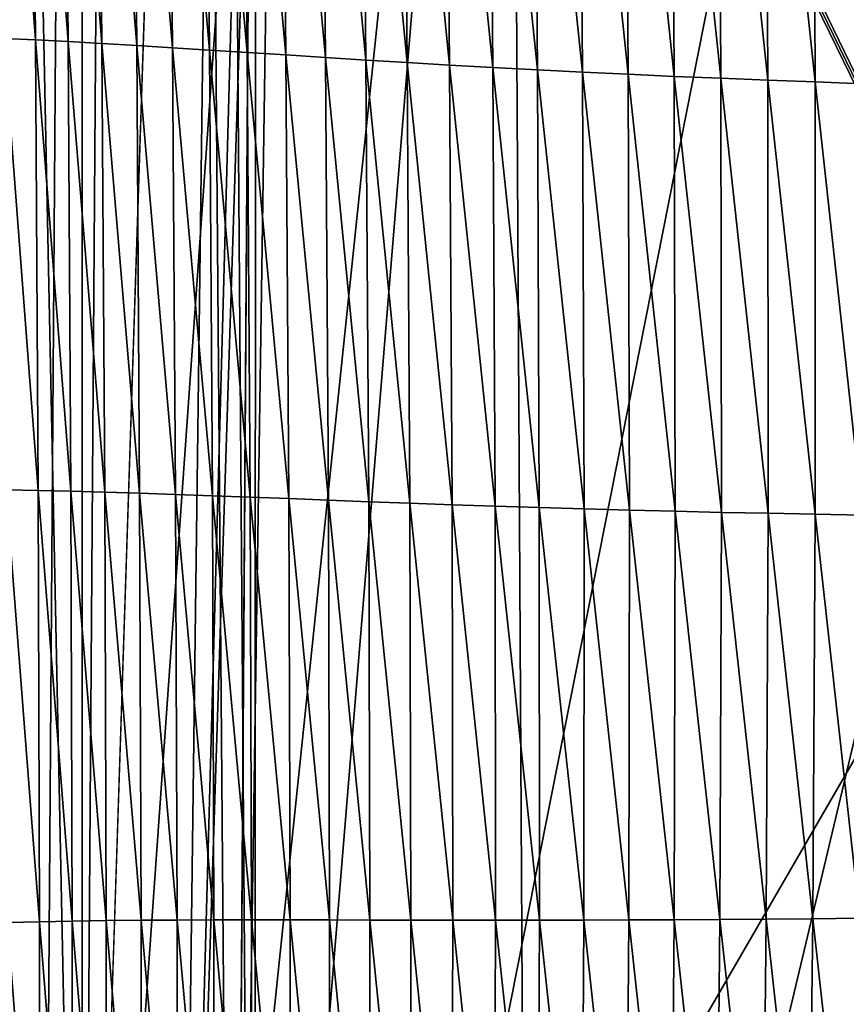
# Model space of a CAD drawing. Extents: x -54 to 446, y -6 to 1624.
# Tile 145 of 225: x -13.26 to -9.82, y 1575.09 to 1579.19. Entities that reach past the tile are written whole.
import ezdxf

# ---------------------------------------------------------------- set-up
doc = ezdxf.new("R2010")
doc.units = 0
doc.header["$LTSCALE"] = 46.933333
for name, color, linetype in [('1000', 7, 'CONTINUOUS'), ('1120', 7, 'CONTINUOUS'), ('1262', 7, 'CONTINUOUS'), ('1379', 7, 'CONTINUOUS'), ('1428', 7, 'CONTINUOUS'), ('1463', 7, 'CONTINUOUS'), ('1514', 7, 'CONTINUOUS'), ('1577', 7, 'CONTINUOUS'), ('893', 7, 'CONTINUOUS'), ('899', 7, 'CONTINUOUS')]:
    doc.layers.add(name, color=color, linetype=linetype)

msp = doc.modelspace()

# ---------------------------------------------------------------- linework, layer by layer
at = {"layer": '1000', "color": 7, "linetype": 'CONTINUOUS'}
for points in [[(-15.7686, 1622.7078, -2.7114), (-12.8001, 1623.2398, -9.5999), (-13.6176, 1568, -8.4001), (-15.7686, 1622.7078, -2.7114)], [(-13.6176, 1568, -8.4001), (-12.8001, 1623.2398, -9.5999), (-13.1796, 1569.4277, -9.0719), (-13.6176, 1568, -8.4001)], [(-13.1796, 1569.4277, -9.0719), (-12.8001, 1623.2398, -9.5999), (-12.3722, 1570.1726, -10.1453), (-13.1796, 1569.4277, -9.0719)], [(-12.8001, 1623.2398, -9.5999), (-12.1278, 1606.0052, -10.4363), (-12.3722, 1570.1726, -10.1453), (-12.8001, 1623.2398, -9.5999)], [(-12.3722, 1570.1726, -10.1453), (-12.1278, 1606.0052, -10.4363), (-12.1278, 1586.5052, -10.4363), (-12.3722, 1570.1726, -10.1453)], [(-12.3722, 1570.1726, -10.1453), (-12.1278, 1586.5052, -10.4363), (-11.2205, 1584.186, -11.4062), (-12.3722, 1570.1726, -10.1453)], [(-11.143, 1570.5, -11.4819), (-12.3722, 1570.1726, -10.1453), (-11.2205, 1584.186, -11.4062), (-11.143, 1570.5, -11.4819)], [(-8.2036, 1582.8502, -13.7368), (-11.143, 1570.5, -11.4819), (-11.2205, 1584.186, -11.4062), (-8.2036, 1582.8502, -13.7368)], [(-9.4434, 1570.5, -12.916), (-11.143, 1570.5, -11.4819), (-8.2036, 1582.8502, -13.7368), (-9.4434, 1570.5, -12.916)]]:
    msp.add_3dface(points, dxfattribs=at)
at = {"layer": '1120', "color": 7, "linetype": 'CONTINUOUS'}
for points in [[(-13.9, 1571.2556), (-13, 1571.2556), (-13, 1620.5502), (-13.9, 1571.2556)], [(-13.9, 1571.2556), (-13, 1620.5502), (-13.9, 1620.5502, 0), (-13.9, 1571.2556)]]:
    msp.add_3dface(points, dxfattribs=at)
at = {"layer": '1262', "color": 7, "linetype": 'CONTINUOUS'}
for points in [[(-13, 1571.3463, -5.1962), (-13, 1621.2565, -5.1962), (-13, 1620.5502, -0.4), (-13, 1571.3463, -5.1962)], [(-13, 1571.2556), (-13, 1571.3463, -5.1962), (-13, 1620.5502, -0.4), (-13, 1571.2556)], [(-13, 1571.2556), (-13, 1620.5502, -0.4), (-13, 1620.5502), (-13, 1571.2556)]]:
    msp.add_3dface(points, dxfattribs=at)
at = {"layer": '1379', "color": 7, "linetype": 'CONTINUOUS'}
msp.add_3dface([(-9.7708, 1617.9913, 13.5274), (-7.5549, 1569.8057, 11.7864), (-9.9522, 1581.5035, 9.8465), (-9.7708, 1617.9913, 13.5274)], dxfattribs=at)
at = {"layer": '1428', "color": 7, "linetype": 'CONTINUOUS'}
for points in [[(-13, 1619.7043, 5.1962), (-13, 1571.3556), (-13, 1619.8222), (-13, 1619.7043, 5.1962)], [(-13, 1571.3556), (-13, 1619.7043, 5.1962), (-13, 1571.2649, 5.1962), (-13, 1571.3556)]]:
    msp.add_3dface(points, dxfattribs=at)
at = {"layer": '1463', "color": 7, "linetype": 'CONTINUOUS'}
for points in [[(-13, 1619.7043, 5.1962), (-12.6548, 1619.5666, 5.9879), (-13, 1571.2649, 5.1962), (-13, 1619.7043, 5.1962)], [(-12.6548, 1619.5666, 5.9879), (-12.2831, 1569.7172, 6.7175), (-13, 1571.2649, 5.1962), (-12.6548, 1619.5666, 5.9879)], [(-12.2614, 1619.4279, 6.757), (-12.2831, 1569.7172, 6.7175), (-12.6548, 1619.5666, 5.9879), (-12.2614, 1619.4279, 6.757)], [(-12.2831, 1569.7172, 6.7175), (-12.2614, 1619.4279, 6.757), (-9.9522, 1581.5035, 9.8465), (-12.2831, 1569.7172, 6.7175)], [(-7.5549, 1569.8057, 11.7864), (-12.2831, 1569.7172, 6.7175), (-9.9522, 1581.5035, 9.8465), (-7.5549, 1569.8057, 11.7864)]]:
    msp.add_3dface(points, dxfattribs=at)
at = {"layer": '1514', "color": 7, "linetype": 'CONTINUOUS'}
for points in [[(-13, 1619.8222), (-13, 1571.3556), (-14.0001, 1619.8222), (-13, 1619.8222)], [(-14.0001, 1619.8222), (-13, 1571.3556), (-14, 1571.3556), (-14.0001, 1619.8222)]]:
    msp.add_3dface(points, dxfattribs=at)
at = {"layer": '1577', "color": 7, "linetype": 'CONTINUOUS'}
for points in [[(-13.2111, 1581.0711, 9.7254), (-13.3422, 1581.079, 9.4752), (-13.195, 1579.1043, 9.6579), (-13.2111, 1581.0711, 9.7254)], [(-13.195, 1579.1043, 9.6579), (-13.3422, 1581.079, 9.4752), (-13.3267, 1579.1106, 9.4121), (-13.195, 1579.1043, 9.6579)], [(-13.0757, 1581.0623, 9.9783), (-13.2111, 1581.0711, 9.7254), (-13.059, 1579.0972, 9.9061), (-13.0757, 1581.0623, 9.9783)], [(-13.059, 1579.0972, 9.9061), (-13.2111, 1581.0711, 9.7254), (-13.195, 1579.1043, 9.6579), (-13.059, 1579.0972, 9.9061)], [(-12.9356, 1581.0527, 10.2333), (-13.0757, 1581.0623, 9.9783), (-12.9184, 1579.0893, 10.1561), (-12.9356, 1581.0527, 10.2333)], [(-12.9184, 1579.0893, 10.1561), (-13.0757, 1581.0623, 9.9783), (-13.059, 1579.0972, 9.9061), (-12.9184, 1579.0893, 10.1561)], [(-12.7909, 1581.0424, 10.4895), (-12.9356, 1581.0527, 10.2333), (-12.7734, 1579.0808, 10.4072), (-12.7909, 1581.0424, 10.4895)], [(-12.7734, 1579.0808, 10.4072), (-12.9356, 1581.0527, 10.2333), (-12.9184, 1579.0893, 10.1561), (-12.7734, 1579.0808, 10.4072)], [(-12.6419, 1581.0314, 10.7463), (-12.7909, 1581.0424, 10.4895), (-12.624, 1579.0717, 10.6587), (-12.6419, 1581.0314, 10.7463)], [(-12.624, 1579.0717, 10.6587), (-12.7909, 1581.0424, 10.4895), (-12.7734, 1579.0808, 10.4072), (-12.624, 1579.0717, 10.6587)], [(-12.4887, 1581.0199, 11.0032), (-12.6419, 1581.0314, 10.7463), (-12.4706, 1579.0621, 10.91), (-12.4887, 1581.0199, 11.0032)], [(-12.4706, 1579.0621, 10.91), (-12.6419, 1581.0314, 10.7463), (-12.624, 1579.0717, 10.6587), (-12.4706, 1579.0621, 10.91)], [(-12.3316, 1581.008, 11.2594), (-12.4887, 1581.0199, 11.0032), (-12.3134, 1579.0521, 11.1607), (-12.3316, 1581.008, 11.2594)], [(-12.3134, 1579.0521, 11.1607), (-12.4887, 1581.0199, 11.0032), (-12.4706, 1579.0621, 10.91), (-12.3134, 1579.0521, 11.1607)], [(-12.1708, 1580.9958, 11.5144), (-12.3316, 1581.008, 11.2594), (-12.1525, 1579.0418, 11.41), (-12.1708, 1580.9958, 11.5144)], [(-12.1525, 1579.0418, 11.41), (-12.3316, 1581.008, 11.2594), (-12.3134, 1579.0521, 11.1607), (-12.1525, 1579.0418, 11.41)], [(-12.0063, 1580.9833, 11.7677), (-12.1708, 1580.9958, 11.5144), (-11.988, 1579.0313, 11.6575), (-12.0063, 1580.9833, 11.7677)], [(-11.988, 1579.0313, 11.6575), (-12.1708, 1580.9958, 11.5144), (-12.1525, 1579.0418, 11.41), (-11.988, 1579.0313, 11.6575)], [(-11.838, 1580.9708, 12.0185), (-12.0063, 1580.9833, 11.7677), (-11.8198, 1579.0207, 11.9026), (-11.838, 1580.9708, 12.0185)], [(-11.8198, 1579.0207, 11.9026), (-12.0063, 1580.9833, 11.7677), (-11.988, 1579.0313, 11.6575), (-11.8198, 1579.0207, 11.9026)], [(-11.6656, 1580.9583, 12.2662), (-11.838, 1580.9708, 12.0185), (-11.6478, 1579.0102, 12.1446), (-11.6656, 1580.9583, 12.2662)], [(-11.6478, 1579.0102, 12.1446), (-11.838, 1580.9708, 12.0185), (-11.8198, 1579.0207, 11.9026), (-11.6478, 1579.0102, 12.1446)], [(-11.489, 1580.946, 12.5098), (-11.6656, 1580.9583, 12.2662), (-11.4716, 1578.9998, 12.3828), (-11.489, 1580.946, 12.5098)], [(-11.4716, 1578.9998, 12.3828), (-11.6656, 1580.9583, 12.2662), (-11.6478, 1579.0102, 12.1446), (-11.4716, 1578.9998, 12.3828)], [(-11.3078, 1580.934, 12.7487), (-11.489, 1580.946, 12.5098), (-11.2912, 1578.9896, 12.6164), (-11.3078, 1580.934, 12.7487)], [(-11.2912, 1578.9896, 12.6164), (-11.489, 1580.946, 12.5098), (-11.4716, 1578.9998, 12.3828), (-11.2912, 1578.9896, 12.6164)], [(-11.1219, 1580.9225, 12.982), (-11.3078, 1580.934, 12.7487), (-11.1065, 1578.9798, 12.8447), (-11.1219, 1580.9225, 12.982)], [(-11.1065, 1578.9798, 12.8447), (-11.3078, 1580.934, 12.7487), (-11.2912, 1578.9896, 12.6164), (-11.1065, 1578.9798, 12.8447)], [(-10.9327, 1580.9114, 13.2095), (-11.1219, 1580.9225, 12.982), (-10.9184, 1578.9704, 13.0675), (-10.9327, 1580.9114, 13.2095)], [(-10.9184, 1578.9704, 13.0675), (-11.1219, 1580.9225, 12.982), (-11.1065, 1578.9798, 12.8447), (-10.9184, 1578.9704, 13.0675)], [(-10.7414, 1580.9007, 13.4318), (-10.9327, 1580.9114, 13.2095), (-10.7285, 1578.9614, 13.2853), (-10.7414, 1580.9007, 13.4318)], [(-10.7285, 1578.9614, 13.2853), (-10.9327, 1580.9114, 13.2095), (-10.9184, 1578.9704, 13.0675), (-10.7285, 1578.9614, 13.2853)], [(-10.5482, 1580.8905, 13.6489), (-10.7414, 1580.9007, 13.4318), (-10.5366, 1578.9528, 13.4982), (-10.5482, 1580.8905, 13.6489)], [(-10.5366, 1578.9528, 13.4982), (-10.7414, 1580.9007, 13.4318), (-10.7285, 1578.9614, 13.2853), (-10.5366, 1578.9528, 13.4982)], [(-10.3533, 1580.8807, 13.861), (-10.5482, 1580.8905, 13.6489), (-10.3429, 1578.9446, 13.7063), (-10.3533, 1580.8807, 13.861)], [(-10.3429, 1578.9446, 13.7063), (-10.5482, 1580.8905, 13.6489), (-10.5366, 1578.9528, 13.4982), (-10.3429, 1578.9446, 13.7063)], [(-10.1566, 1580.8714, 14.0684), (-10.3533, 1580.8807, 13.861), (-10.1475, 1578.9367, 13.9099), (-10.1566, 1580.8714, 14.0684)], [(-10.1475, 1578.9367, 13.9099), (-10.3533, 1580.8807, 13.861), (-10.3429, 1578.9446, 13.7063), (-10.1475, 1578.9367, 13.9099)], [(-9.9583, 1580.8625, 14.2712), (-10.1566, 1580.8714, 14.0684), (-9.9504, 1578.9293, 14.1091), (-9.9583, 1580.8625, 14.2712)], [(-9.9504, 1578.9293, 14.1091), (-10.1566, 1580.8714, 14.0684), (-10.1475, 1578.9367, 13.9099), (-9.9504, 1578.9293, 14.1091)], [(-9.7586, 1580.8541, 14.4697), (-9.9583, 1580.8625, 14.2712), (-9.7518, 1578.9223, 14.3041), (-9.7586, 1580.8541, 14.4697)], [(-9.7518, 1578.9223, 14.3041), (-9.9583, 1580.8625, 14.2712), (-9.9504, 1578.9293, 14.1091), (-9.7518, 1578.9223, 14.3041)], [(-13.195, 1579.1043, 9.6579), (-13.3267, 1579.1106, 9.4121), (-13.1839, 1577.2309, 9.5993), (-13.195, 1579.1043, 9.6579)], [(-13.1839, 1577.2309, 9.5993), (-13.3267, 1579.1106, 9.4121), (-13.3161, 1577.2334, 9.3577), (-13.1839, 1577.2309, 9.5993)], [(-13.059, 1579.0972, 9.9061), (-13.195, 1579.1043, 9.6579), (-13.0475, 1577.2277, 9.843), (-13.059, 1579.0972, 9.9061)], [(-13.0475, 1577.2277, 9.843), (-13.195, 1579.1043, 9.6579), (-13.1839, 1577.2309, 9.5993), (-13.0475, 1577.2277, 9.843)], [(-12.9184, 1579.0893, 10.1561), (-13.059, 1579.0972, 9.9061), (-12.9066, 1577.2237, 10.0883), (-12.9184, 1579.0893, 10.1561)], [(-12.9066, 1577.2237, 10.0883), (-13.059, 1579.0972, 9.9061), (-13.0475, 1577.2277, 9.843), (-12.9066, 1577.2237, 10.0883)], [(-12.7734, 1579.0808, 10.4072), (-12.9184, 1579.0893, 10.1561), (-12.7614, 1577.2192, 10.3345), (-12.7734, 1579.0808, 10.4072)], [(-12.7614, 1577.2192, 10.3345), (-12.9184, 1579.0893, 10.1561), (-12.9066, 1577.2237, 10.0883), (-12.7614, 1577.2192, 10.3345)], [(-12.624, 1579.0717, 10.6587), (-12.7734, 1579.0808, 10.4072), (-12.6119, 1577.2142, 10.5808), (-12.624, 1579.0717, 10.6587)], [(-12.6119, 1577.2142, 10.5808), (-12.7734, 1579.0808, 10.4072), (-12.7614, 1577.2192, 10.3345), (-12.6119, 1577.2142, 10.5808)], [(-12.4706, 1579.0621, 10.91), (-12.624, 1579.0717, 10.6587), (-12.4585, 1577.2087, 10.8269), (-12.4706, 1579.0621, 10.91)], [(-12.4585, 1577.2087, 10.8269), (-12.624, 1579.0717, 10.6587), (-12.6119, 1577.2142, 10.5808), (-12.4585, 1577.2087, 10.8269)], [(-12.3134, 1579.0521, 11.1607), (-12.4706, 1579.0621, 10.91), (-12.3013, 1577.2028, 11.0721), (-12.3134, 1579.0521, 11.1607)], [(-12.3013, 1577.2028, 11.0721), (-12.4706, 1579.0621, 10.91), (-12.4585, 1577.2087, 10.8269), (-12.3013, 1577.2028, 11.0721)], [(-12.1525, 1579.0418, 11.41), (-12.3134, 1579.0521, 11.1607), (-12.1405, 1577.1967, 11.316), (-12.1525, 1579.0418, 11.41)], [(-12.1405, 1577.1967, 11.316), (-12.3134, 1579.0521, 11.1607), (-12.3013, 1577.2028, 11.0721), (-12.1405, 1577.1967, 11.316)], [(-11.988, 1579.0313, 11.6575), (-12.1525, 1579.0418, 11.41), (-11.9761, 1577.1903, 11.558), (-11.988, 1579.0313, 11.6575)], [(-11.9761, 1577.1903, 11.558), (-12.1525, 1579.0418, 11.41), (-12.1405, 1577.1967, 11.316), (-11.9761, 1577.1903, 11.558)], [(-11.8198, 1579.0207, 11.9026), (-11.988, 1579.0313, 11.6575), (-11.8083, 1577.1839, 11.7977), (-11.8198, 1579.0207, 11.9026)], [(-11.8083, 1577.1839, 11.7977), (-11.988, 1579.0313, 11.6575), (-11.9761, 1577.1903, 11.558), (-11.8083, 1577.1839, 11.7977)], [(-11.6478, 1579.0102, 12.1446), (-11.8198, 1579.0207, 11.9026), (-11.6367, 1577.1775, 12.0343), (-11.6478, 1579.0102, 12.1446)], [(-11.6367, 1577.1775, 12.0343), (-11.8198, 1579.0207, 11.9026), (-11.8083, 1577.1839, 11.7977), (-11.6367, 1577.1775, 12.0343)], [(-11.4716, 1578.9998, 12.3828), (-11.6478, 1579.0102, 12.1446), (-11.4613, 1577.1712, 12.2672), (-11.4716, 1578.9998, 12.3828)], [(-11.4613, 1577.1712, 12.2672), (-11.6478, 1579.0102, 12.1446), (-11.6367, 1577.1775, 12.0343), (-11.4613, 1577.1712, 12.2672)], [(-11.2912, 1578.9896, 12.6164), (-11.4716, 1578.9998, 12.3828), (-11.282, 1577.1651, 12.4958), (-11.2912, 1578.9896, 12.6164)], [(-11.282, 1577.1651, 12.4958), (-11.4716, 1578.9998, 12.3828), (-11.4613, 1577.1712, 12.2672), (-11.282, 1577.1651, 12.4958)], [(-11.1065, 1578.9798, 12.8447), (-11.2912, 1578.9896, 12.6164), (-11.0985, 1577.1594, 12.7194), (-11.1065, 1578.9798, 12.8447)], [(-11.0985, 1577.1594, 12.7194), (-11.2912, 1578.9896, 12.6164), (-11.282, 1577.1651, 12.4958), (-11.0985, 1577.1594, 12.7194)], [(-10.9184, 1578.9704, 13.0675), (-11.1065, 1578.9798, 12.8447), (-10.9119, 1577.1539, 12.9377), (-10.9184, 1578.9704, 13.0675)], [(-10.9119, 1577.1539, 12.9377), (-11.1065, 1578.9798, 12.8447), (-11.0985, 1577.1594, 12.7194), (-10.9119, 1577.1539, 12.9377)], [(-10.7285, 1578.9614, 13.2853), (-10.9184, 1578.9704, 13.0675), (-10.7234, 1577.1488, 13.1513), (-10.7285, 1578.9614, 13.2853)], [(-10.7234, 1577.1488, 13.1513), (-10.9184, 1578.9704, 13.0675), (-10.9119, 1577.1539, 12.9377), (-10.7234, 1577.1488, 13.1513)], [(-10.5366, 1578.9528, 13.4982), (-10.7285, 1578.9614, 13.2853), (-10.5329, 1577.144, 13.3602), (-10.5366, 1578.9528, 13.4982)], [(-10.5329, 1577.144, 13.3602), (-10.7285, 1578.9614, 13.2853), (-10.7234, 1577.1488, 13.1513), (-10.5329, 1577.144, 13.3602)], [(-10.3429, 1578.9446, 13.7063), (-10.5366, 1578.9528, 13.4982), (-10.3407, 1577.1395, 13.5645), (-10.3429, 1578.9446, 13.7063)], [(-10.3407, 1577.1395, 13.5645), (-10.5366, 1578.9528, 13.4982), (-10.5329, 1577.144, 13.3602), (-10.3407, 1577.1395, 13.5645)], [(-10.1475, 1578.9367, 13.9099), (-10.3429, 1578.9446, 13.7063), (-10.1467, 1577.1354, 13.7645), (-10.1475, 1578.9367, 13.9099)], [(-10.1467, 1577.1354, 13.7645), (-10.3429, 1578.9446, 13.7063), (-10.3407, 1577.1395, 13.5645), (-10.1467, 1577.1354, 13.7645)], [(-9.9504, 1578.9293, 14.1091), (-10.1475, 1578.9367, 13.9099), (-9.951, 1577.1316, 13.9603), (-9.9504, 1578.9293, 14.1091)], [(-9.951, 1577.1316, 13.9603), (-10.1475, 1578.9367, 13.9099), (-10.1467, 1577.1354, 13.7645), (-9.951, 1577.1316, 13.9603)], [(-9.7537, 1577.1281, 14.1521), (-9.9504, 1578.9293, 14.1091), (-9.951, 1577.1316, 13.9603), (-9.7537, 1577.1281, 14.1521)], [(-9.7518, 1578.9223, 14.3041), (-9.9504, 1578.9293, 14.1091), (-9.7537, 1577.1281, 14.1521), (-9.7518, 1578.9223, 14.3041)], [(-13.1839, 1577.2309, 9.5993), (-13.3161, 1577.2334, 9.3577), (-13.1778, 1575.437, 9.5483), (-13.1839, 1577.2309, 9.5993)], [(-13.1778, 1575.437, 9.5483), (-13.3161, 1577.2334, 9.3577), (-13.3103, 1575.4338, 9.3107), (-13.1778, 1575.437, 9.5483)], [(-13.0475, 1577.2277, 9.843), (-13.1839, 1577.2309, 9.5993), (-13.0413, 1575.4396, 9.7878), (-13.0475, 1577.2277, 9.843)], [(-13.0413, 1575.4396, 9.7878), (-13.1839, 1577.2309, 9.5993), (-13.1778, 1575.437, 9.5483), (-13.0413, 1575.4396, 9.7878)], [(-12.9066, 1577.2237, 10.0883), (-13.0475, 1577.2277, 9.843), (-12.9003, 1575.4415, 10.0285), (-12.9066, 1577.2237, 10.0883)], [(-12.9003, 1575.4415, 10.0285), (-13.0475, 1577.2277, 9.843), (-13.0413, 1575.4396, 9.7878), (-12.9003, 1575.4415, 10.0285)], [(-12.7614, 1577.2192, 10.3345), (-12.9066, 1577.2237, 10.0883), (-12.755, 1575.4429, 10.2699), (-12.7614, 1577.2192, 10.3345)], [(-12.755, 1575.4429, 10.2699), (-12.9066, 1577.2237, 10.0883), (-12.9003, 1575.4415, 10.0285), (-12.755, 1575.4429, 10.2699)], [(-12.6119, 1577.2142, 10.5808), (-12.7614, 1577.2192, 10.3345), (-12.6057, 1575.4438, 10.5114), (-12.6119, 1577.2142, 10.5808)], [(-12.6057, 1575.4438, 10.5114), (-12.7614, 1577.2192, 10.3345), (-12.755, 1575.4429, 10.2699), (-12.6057, 1575.4438, 10.5114)], [(-12.4585, 1577.2087, 10.8269), (-12.6119, 1577.2142, 10.5808), (-12.4524, 1575.4443, 10.7524), (-12.4585, 1577.2087, 10.8269)], [(-12.4524, 1575.4443, 10.7524), (-12.6119, 1577.2142, 10.5808), (-12.6057, 1575.4438, 10.5114), (-12.4524, 1575.4443, 10.7524)], [(-12.3013, 1577.2028, 11.0721), (-12.4585, 1577.2087, 10.8269), (-12.2954, 1575.4444, 10.9925), (-12.3013, 1577.2028, 11.0721)], [(-12.2954, 1575.4444, 10.9925), (-12.4585, 1577.2087, 10.8269), (-12.4524, 1575.4443, 10.7524), (-12.2954, 1575.4444, 10.9925)], [(-12.1405, 1577.1967, 11.316), (-12.3013, 1577.2028, 11.0721), (-12.1349, 1575.4444, 11.2311), (-12.1405, 1577.1967, 11.316)], [(-12.1349, 1575.4444, 11.2311), (-12.3013, 1577.2028, 11.0721), (-12.2954, 1575.4444, 10.9925), (-12.1349, 1575.4444, 11.2311)], [(-11.9761, 1577.1903, 11.558), (-12.1405, 1577.1967, 11.316), (-11.971, 1575.4441, 11.4679), (-11.9761, 1577.1903, 11.558)], [(-11.971, 1575.4441, 11.4679), (-12.1405, 1577.1967, 11.316), (-12.1349, 1575.4444, 11.2311), (-11.971, 1575.4441, 11.4679)], [(-11.8083, 1577.1839, 11.7977), (-11.9761, 1577.1903, 11.558), (-11.8037, 1575.4437, 11.7023), (-11.8083, 1577.1839, 11.7977)], [(-11.8037, 1575.4437, 11.7023), (-11.9761, 1577.1903, 11.558), (-11.971, 1575.4441, 11.4679), (-11.8037, 1575.4437, 11.7023)], [(-11.6367, 1577.1775, 12.0343), (-11.8083, 1577.1839, 11.7977), (-11.6329, 1575.4434, 11.9337), (-11.6367, 1577.1775, 12.0343)], [(-11.6329, 1575.4434, 11.9337), (-11.8083, 1577.1839, 11.7977), (-11.8037, 1575.4437, 11.7023), (-11.6329, 1575.4434, 11.9337)], [(-11.4613, 1577.1712, 12.2672), (-11.6367, 1577.1775, 12.0343), (-11.4584, 1575.4431, 12.1616), (-11.4613, 1577.1712, 12.2672)], [(-11.4584, 1575.4431, 12.1616), (-11.6367, 1577.1775, 12.0343), (-11.6329, 1575.4434, 11.9337), (-11.4584, 1575.4431, 12.1616)], [(-11.282, 1577.1651, 12.4958), (-11.4613, 1577.1712, 12.2672), (-11.2802, 1575.4429, 12.3854), (-11.282, 1577.1651, 12.4958)], [(-11.2802, 1575.4429, 12.3854), (-11.4613, 1577.1712, 12.2672), (-11.4584, 1575.4431, 12.1616), (-11.2802, 1575.4429, 12.3854)], [(-11.0985, 1577.1594, 12.7194), (-11.282, 1577.1651, 12.4958), (-11.0982, 1575.443, 12.6044), (-11.0985, 1577.1594, 12.7194)], [(-11.0982, 1575.443, 12.6044), (-11.282, 1577.1651, 12.4958), (-11.2802, 1575.4429, 12.3854), (-11.0982, 1575.443, 12.6044)], [(-10.9119, 1577.1539, 12.9377), (-11.0985, 1577.1594, 12.7194), (-10.9132, 1575.4434, 12.8185), (-10.9119, 1577.1539, 12.9377)], [(-10.9132, 1575.4434, 12.8185), (-11.0985, 1577.1594, 12.7194), (-11.0982, 1575.443, 12.6044), (-10.9132, 1575.4434, 12.8185)], [(-10.7264, 1575.4441, 13.028), (-10.9119, 1577.1539, 12.9377), (-10.9132, 1575.4434, 12.8185), (-10.7264, 1575.4441, 13.028)], [(-10.7234, 1577.1488, 13.1513), (-10.9119, 1577.1539, 12.9377), (-10.7264, 1575.4441, 13.028), (-10.7234, 1577.1488, 13.1513)], [(-10.5376, 1575.445, 13.2331), (-10.7234, 1577.1488, 13.1513), (-10.7264, 1575.4441, 13.028), (-10.5376, 1575.445, 13.2331)], [(-10.5329, 1577.144, 13.3602), (-10.7234, 1577.1488, 13.1513), (-10.5376, 1575.445, 13.2331), (-10.5329, 1577.144, 13.3602)], [(-10.347, 1575.4461, 13.4338), (-10.5329, 1577.144, 13.3602), (-10.5376, 1575.445, 13.2331), (-10.347, 1575.4461, 13.4338)], [(-10.3407, 1577.1395, 13.5645), (-10.5329, 1577.144, 13.3602), (-10.347, 1575.4461, 13.4338), (-10.3407, 1577.1395, 13.5645)], [(-10.1546, 1575.4476, 13.6304), (-10.3407, 1577.1395, 13.5645), (-10.347, 1575.4461, 13.4338), (-10.1546, 1575.4476, 13.6304)], [(-10.1467, 1577.1354, 13.7645), (-10.3407, 1577.1395, 13.5645), (-10.1546, 1575.4476, 13.6304), (-10.1467, 1577.1354, 13.7645)], [(-9.9605, 1575.4493, 13.823), (-10.1467, 1577.1354, 13.7645), (-10.1546, 1575.4476, 13.6304), (-9.9605, 1575.4493, 13.823)], [(-9.951, 1577.1316, 13.9603), (-10.1467, 1577.1354, 13.7645), (-9.9605, 1575.4493, 13.823), (-9.951, 1577.1316, 13.9603)], [(-9.7647, 1575.4514, 14.0118), (-9.951, 1577.1316, 13.9603), (-9.9605, 1575.4493, 13.823), (-9.7647, 1575.4514, 14.0118)], [(-9.7537, 1577.1281, 14.1521), (-9.951, 1577.1316, 13.9603), (-9.7647, 1575.4514, 14.0118), (-9.7537, 1577.1281, 14.1521)], [(-12.6057, 1575.4438, 10.5114), (-12.755, 1575.4429, 10.2699), (-12.6054, 1573.7453, 10.4491), (-12.6057, 1575.4438, 10.5114)], [(-12.4524, 1575.4443, 10.7524), (-12.6057, 1575.4438, 10.5114), (-12.4525, 1573.7533, 10.6852), (-12.4524, 1575.4443, 10.7524)], [(-12.4525, 1573.7533, 10.6852), (-12.6057, 1575.4438, 10.5114), (-12.6054, 1573.7453, 10.4491), (-12.4525, 1573.7533, 10.6852)], [(-12.296, 1573.7611, 10.9203), (-12.4524, 1575.4443, 10.7524), (-12.4525, 1573.7533, 10.6852), (-12.296, 1573.7611, 10.9203)], [(-12.2954, 1575.4444, 10.9925), (-12.4524, 1575.4443, 10.7524), (-12.296, 1573.7611, 10.9203), (-12.2954, 1575.4444, 10.9925)], [(-12.136, 1573.7686, 11.1539), (-12.2954, 1575.4444, 10.9925), (-12.296, 1573.7611, 10.9203), (-12.136, 1573.7686, 11.1539)], [(-12.1349, 1575.4444, 11.2311), (-12.2954, 1575.4444, 10.9925), (-12.136, 1573.7686, 11.1539), (-12.1349, 1575.4444, 11.2311)], [(-11.9728, 1573.776, 11.3855), (-12.1349, 1575.4444, 11.2311), (-12.136, 1573.7686, 11.1539), (-11.9728, 1573.776, 11.3855)], [(-11.971, 1575.4441, 11.4679), (-12.1349, 1575.4444, 11.2311), (-11.9728, 1573.776, 11.3855), (-11.971, 1575.4441, 11.4679)], [(-11.8062, 1573.7832, 11.6149), (-11.971, 1575.4441, 11.4679), (-11.9728, 1573.776, 11.3855), (-11.8062, 1573.7832, 11.6149)], [(-11.8037, 1575.4437, 11.7023), (-11.971, 1575.4441, 11.4679), (-11.8062, 1573.7832, 11.6149), (-11.8037, 1575.4437, 11.7023)], [(-11.6363, 1573.7904, 11.8414), (-11.8037, 1575.4437, 11.7023), (-11.8062, 1573.7832, 11.6149), (-11.6363, 1573.7904, 11.8414)], [(-11.6329, 1575.4434, 11.9337), (-11.8037, 1575.4437, 11.7023), (-11.6363, 1573.7904, 11.8414), (-11.6329, 1575.4434, 11.9337)], [(-11.463, 1573.7977, 12.0644), (-11.6329, 1575.4434, 11.9337), (-11.6363, 1573.7904, 11.8414), (-11.463, 1573.7977, 12.0644)], [(-11.4584, 1575.4431, 12.1616), (-11.6329, 1575.4434, 11.9337), (-11.463, 1573.7977, 12.0644), (-11.4584, 1575.4431, 12.1616)], [(-11.2862, 1573.8051, 12.2836), (-11.4584, 1575.4431, 12.1616), (-11.463, 1573.7977, 12.0644), (-11.2862, 1573.8051, 12.2836)], [(-11.2802, 1575.4429, 12.3854), (-11.4584, 1575.4431, 12.1616), (-11.2862, 1573.8051, 12.2836), (-11.2802, 1575.4429, 12.3854)], [(-11.1059, 1573.8126, 12.4983), (-11.2802, 1575.4429, 12.3854), (-11.2862, 1573.8051, 12.2836), (-11.1059, 1573.8126, 12.4983)], [(-11.0982, 1575.443, 12.6044), (-11.2802, 1575.4429, 12.3854), (-11.1059, 1573.8126, 12.4983), (-11.0982, 1575.443, 12.6044)], [(-10.9228, 1573.8204, 12.7083), (-11.0982, 1575.443, 12.6044), (-11.1059, 1573.8126, 12.4983), (-10.9228, 1573.8204, 12.7083)], [(-10.9132, 1575.4434, 12.8185), (-11.0982, 1575.443, 12.6044), (-10.9228, 1573.8204, 12.7083), (-10.9132, 1575.4434, 12.8185)], [(-10.7378, 1573.8284, 12.9139), (-10.9132, 1575.4434, 12.8185), (-10.9228, 1573.8204, 12.7083), (-10.7378, 1573.8284, 12.9139)], [(-10.7264, 1575.4441, 13.028), (-10.9132, 1575.4434, 12.8185), (-10.7378, 1573.8284, 12.9139), (-10.7264, 1575.4441, 13.028)], [(-10.5509, 1573.8366, 13.1153), (-10.7264, 1575.4441, 13.028), (-10.7378, 1573.8284, 12.9139), (-10.5509, 1573.8366, 13.1153)], [(-10.5376, 1575.445, 13.2331), (-10.7264, 1575.4441, 13.028), (-10.5509, 1573.8366, 13.1153), (-10.5376, 1575.445, 13.2331)], [(-10.3621, 1573.8449, 13.3126), (-10.5376, 1575.445, 13.2331), (-10.5509, 1573.8366, 13.1153), (-10.3621, 1573.8449, 13.3126)], [(-10.347, 1575.4461, 13.4338), (-10.5376, 1575.445, 13.2331), (-10.3621, 1573.8449, 13.3126), (-10.347, 1575.4461, 13.4338)], [(-10.1715, 1573.8535, 13.506), (-10.347, 1575.4461, 13.4338), (-10.3621, 1573.8449, 13.3126), (-10.1715, 1573.8535, 13.506)], [(-10.1546, 1575.4476, 13.6304), (-10.347, 1575.4461, 13.4338), (-10.1715, 1573.8535, 13.506), (-10.1546, 1575.4476, 13.6304)], [(-9.9791, 1573.8624, 13.6955), (-10.1546, 1575.4476, 13.6304), (-10.1715, 1573.8535, 13.506), (-9.9791, 1573.8624, 13.6955)], [(-9.9605, 1575.4493, 13.823), (-10.1546, 1575.4476, 13.6304), (-9.9791, 1573.8624, 13.6955), (-9.9605, 1575.4493, 13.823)], [(-9.785, 1573.8714, 13.8814), (-9.9605, 1575.4493, 13.823), (-9.9791, 1573.8624, 13.6955), (-9.785, 1573.8714, 13.8814)], [(-9.7647, 1575.4514, 14.0118), (-9.9605, 1575.4493, 13.823), (-9.785, 1573.8714, 13.8814), (-9.7647, 1575.4514, 14.0118)], [(-13.1778, 1575.437, 9.5483), (-13.3103, 1575.4338, 9.3107), (-13.1769, 1573.7088, 9.5037), (-13.1778, 1575.437, 9.5483)], [(-13.1769, 1573.7088, 9.5037), (-13.3103, 1575.4338, 9.3107), (-13.3095, 1573.6983, 9.2699), (-13.1769, 1573.7088, 9.5037)], [(-13.0413, 1575.4396, 9.7878), (-13.1778, 1575.437, 9.5483), (-13.0404, 1573.7187, 9.7391), (-13.0413, 1575.4396, 9.7878)], [(-13.0404, 1573.7187, 9.7391), (-13.1778, 1575.437, 9.5483), (-13.1769, 1573.7088, 9.5037), (-13.0404, 1573.7187, 9.7391)], [(-12.9003, 1575.4415, 10.0285), (-13.0413, 1575.4396, 9.7878), (-12.8995, 1573.728, 9.9755), (-12.9003, 1575.4415, 10.0285)], [(-12.8995, 1573.728, 9.9755), (-13.0413, 1575.4396, 9.7878), (-13.0404, 1573.7187, 9.7391), (-12.8995, 1573.728, 9.9755)], [(-12.755, 1575.4429, 10.2699), (-12.9003, 1575.4415, 10.0285), (-12.7545, 1573.7368, 10.2123), (-12.755, 1575.4429, 10.2699)], [(-12.7545, 1573.7368, 10.2123), (-12.9003, 1575.4415, 10.0285), (-12.8995, 1573.728, 9.9755), (-12.7545, 1573.7368, 10.2123)], [(-12.6054, 1573.7453, 10.4491), (-12.755, 1575.4429, 10.2699), (-12.7545, 1573.7368, 10.2123), (-12.6054, 1573.7453, 10.4491)]]:
    msp.add_3dface(points, dxfattribs=at)
at = {"layer": '893', "color": 7, "linetype": 'CONTINUOUS'}
for points in [[(-13, 1621.2565, -5.1962), (-13, 1571.3463, -5.1962), (-12.5, 1586.6, -6.3048), (-13, 1621.2565, -5.1962)], [(-13, 1571.3463, -5.1962), (-12.1253, 1583.7096, -6.9984), (-12.5, 1586.6, -6.3048), (-13, 1571.3463, -5.1962)], [(-6.1491, 1571.4752, -12.5773), (-12.0905, 1583.7159, -7.0582), (-12.108, 1583.7128, -7.0283), (-6.1491, 1571.4752, -12.5773)], [(-12.0905, 1583.7159, -7.0582), (-6.1491, 1571.4752, -12.5773), (-8.1912, 1582.1041, -11.3536), (-12.0905, 1583.7159, -7.0582)], [(-13, 1571.3463, -5.1962), (-6.1491, 1571.4752, -12.5773), (-12.1253, 1583.7096, -6.9984), (-13, 1571.3463, -5.1962)], [(-12.1253, 1583.7096, -6.9984), (-6.1491, 1571.4752, -12.5773), (-12.108, 1583.7128, -7.0283), (-12.1253, 1583.7096, -6.9984)]]:
    msp.add_3dface(points, dxfattribs=at)
at = {"layer": '899', "color": 7, "linetype": 'CONTINUOUS'}
for points in [[(-12.6, 1571.2556, 0), (0, 1571.0357, 12.6), (-12.0607, 1613, 3.647), (-12.6, 1571.2556, 0)], [(-12.6, 1571.2556, 0), (-12.0607, 1613, 3.647), (-11.5655, 1608.8454, -5), (-12.6, 1571.2556, 0)], [(-12.0607, 1613, 3.647), (0, 1571.0357, 12.6), (0, 1613, 12.6), (-12.0607, 1613, 3.647)], [(-12.6, 1571.2556, 0), (-11.5655, 1608.8454, -5), (-11.5655, 1603.3546, -5), (-12.6, 1571.2556, 0)], [(-12.6, 1571.2556, 0), (-11.5655, 1603.3546, -5), (-11.3149, 1583.5567, -5.5437), (-12.6, 1571.2556, 0)], [(-6.0695, 1582.5351, -11.0418), (-12.6, 1571.2556, 0), (-11.3149, 1583.5567, -5.5437), (-6.0695, 1582.5351, -11.0418)], [(0, 1571.4756, -12.6), (-12.6, 1571.2556, 0), (-6.0695, 1582.5351, -11.0418), (0, 1571.4756, -12.6)]]:
    msp.add_3dface(points, dxfattribs=at)

doc.saveas('drawing.dxf')
